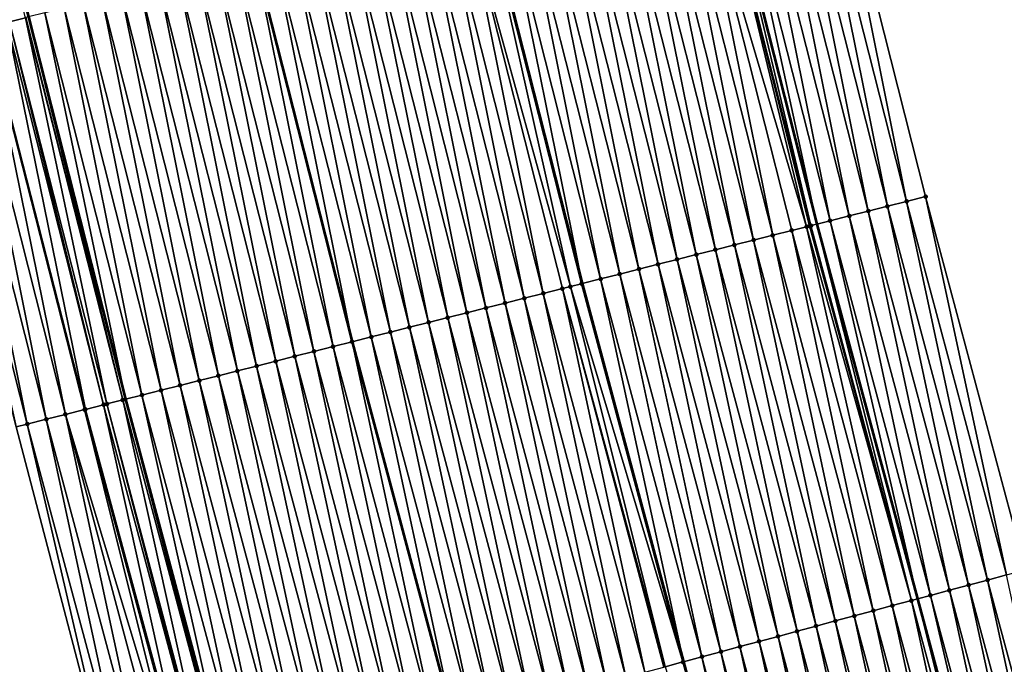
# Model space of a CAD drawing. Header units: feet. Extents: x 2010743 to 2022806, y 818705 to 837694.
# Tile 251 of 256: x 2011665 to 2011715, y 826833 to 826865. Entities that reach past the tile are written whole.
import ezdxf

# ---------------------------------------------------------------- set-up
doc = ezdxf.new("R2010")
doc.units = ezdxf.units.FT
doc.header["$MEASUREMENT"] = 0
for name, color, linetype, lineweight in [('EP_Travel Lane', 172, 'Continuous', 53), ('Road Shots', 141, 'Continuous', 100), ('STRIPING', 60, 'Continuous', 53)]:
    doc.layers.add(name, color=color, linetype=linetype, lineweight=lineweight)
doc.layers.add('I-77-MM17-21_NB-Surface-Border', color=7, linetype='Continuous')
doc.layers.add('I-77-MM17-21_NB-Surface-TIN', color=7, linetype='Continuous')

msp = doc.modelspace()

# ---------------------------------------------------------------- linework, layer by layer
at = {"layer": 'EP_Travel Lane'}
for points in [[(2011629.944, 827185.01, 307.612), (2011633.739, 827165.374, 307.692), (2011637.659, 827146.158, 307.79), (2011641.804, 827126.592, 307.878), (2011645.949, 827107.027, 307.952), (2011650.094, 827087.461, 308.005), (2011654.343, 827068.205, 308.069), (2011658.755, 827048.698, 308.168), (2011663.166, 827029.191, 308.301), (2011667.577, 827009.684, 308.413), (2011672.066, 826990.504, 308.543), (2011676.72, 826971.054, 308.692), (2011681.374, 826951.603, 308.812), (2011686.028, 826932.153, 308.937), (2011690.766, 826913.032, 309.066), (2011695.683, 826893.646, 309.207), (2011700.601, 826874.26, 309.296), (2011705.518, 826854.875, 309.43), (2011710.613, 826835.869, 309.57), (2011715.809, 826816.556, 309.724), (2011721.005, 826797.243, 309.898), (2011726.201, 826777.931, 310.083), (2011731.536, 826758.927, 310.227), (2011736.96, 826739.678, 310.427)], [(2011632.294, 827001.751, 309.817), (2011636.887, 826982.094, 309.949), (2011641.541, 826962.643, 310.071), (2011646.195, 826943.193, 310.185), (2011650.849, 826923.742, 310.303), (2011655.71, 826904.151, 310.447), (2011660.626, 826884.765, 310.59), (2011665.543, 826865.379, 310.73), (2011670.459, 826845.994, 310.892), (2011675.68, 826826.48, 311.008), (2011680.876, 826807.168, 311.16), (2011686.072, 826787.855, 311.318), (2011691.268, 826768.543, 311.483), (2011696.716, 826749.131, 311.624), (2011702.141, 826729.882, 311.831)]]:
    msp.add_polyline3d(points, dxfattribs=at)
at = {"layer": 'I-77-MM17-21_NB-Surface-Border', "color": 3, "linetype": 'Continuous', "lineweight": -3}
for points in [[(2011634.606, 827185.912, 307.44), (2011638.408, 827166.277, 307.495), (2011643.299, 827147.352, 307.569), (2011647.443, 827127.786, 307.65), (2011651.587, 827108.22, 307.729), (2011655.731, 827088.654, 307.831), (2011659.95, 827069.466, 307.927), (2011663.365, 827049.735, 308.039), (2011667.756, 827030.223, 308.135), (2011670.196, 827010.273, 308.303), (2011675.644, 826991.36, 308.422), (2011680.299, 826971.91, 308.562), (2011685.927, 826952.692, 308.625), (2011690.582, 826933.242, 308.735), (2011695.31, 826914.183, 308.854), (2011701.196, 826895.043, 308.969), (2011706.113, 826875.657, 309.056), (2011711.03, 826856.271, 309.201), (2011716.1, 826837.343, 309.366), (2011720.33, 826817.771, 309.541), (2011725.526, 826798.459, 309.729), (2011730.722, 826779.146, 309.93), (2011735.081, 826759.925, 310.12), (2011740.505, 826740.675, 310.332)], [(2011697.639, 826728.616, 312.031), (2011692.26, 826747.877, 311.817), (2011686.538, 826767.272, 311.689), (2011680.969, 826786.484, 311.535), (2011675.306, 826805.671, 311.399), (2011670.051, 826824.968, 311.269), (2011664.916, 826844.59, 311.146), (2011659.977, 826863.97, 311.008), (2011655.048, 826883.352, 310.875), (2011650.127, 826902.737, 310.721), (2011645.479, 826922.459, 310.556), (2011640.65, 826941.867, 310.397), (2011636.039, 826961.328, 310.274), (2011631.301, 826980.758, 310.149), (2011627.126, 827000.589, 310.004)]]:
    msp.add_polyline3d(points, dxfattribs=at)
at = {"layer": 'I-77-MM17-21_NB-Surface-TIN', "color": 128, "linetype": 'Continuous', "lineweight": -3}
for points in [[(2011664.579, 826865.135, 310.803), (2011665.389, 826865.34, 310.739), (2011660.436, 826884.717, 310.601)], [(2011709.091, 826855.78, 309.289), (2011705.144, 826875.411, 309.1), (2011704.174, 826875.166, 309.145)], [(2011710.06, 826856.026, 309.248), (2011706.113, 826875.657, 309.056), (2011705.144, 826875.411, 309.1)], [(2011709.091, 826855.78, 309.289), (2011710.06, 826856.026, 309.248), (2011705.144, 826875.411, 309.1)], [(2011710.06, 826856.026, 309.248), (2011711.03, 826856.271, 309.201), (2011706.113, 826875.657, 309.056)], [(2011707.152, 826855.289, 309.376), (2011703.205, 826874.92, 309.186), (2011702.235, 826874.675, 309.232)], [(2011708.122, 826855.534, 309.334), (2011704.174, 826875.166, 309.145), (2011703.205, 826874.92, 309.186)], [(2011707.152, 826855.289, 309.376), (2011708.122, 826855.534, 309.334), (2011703.205, 826874.92, 309.186)], [(2011708.122, 826855.534, 309.334), (2011709.091, 826855.78, 309.289), (2011704.174, 826875.166, 309.145)], [(2011701.266, 826874.429, 309.277), (2011700.601, 826874.26, 309.296), (2011705.518, 826854.875, 309.43)], [(2011706.183, 826855.043, 309.406), (2011702.235, 826874.675, 309.232), (2011701.266, 826874.429, 309.277)], [(2011706.183, 826855.043, 309.406), (2011701.266, 826874.429, 309.277), (2011705.518, 826854.875, 309.43)], [(2011706.183, 826855.043, 309.406), (2011707.152, 826855.289, 309.376), (2011702.235, 826874.675, 309.232)], [(2011703.275, 826854.307, 309.543), (2011699.327, 826873.938, 309.364), (2011698.358, 826873.692, 309.405)], [(2011704.993, 826854.742, 309.456), (2011700.297, 826874.183, 309.304), (2011699.327, 826873.938, 309.364)], [(2011703.275, 826854.307, 309.543), (2011704.244, 826854.552, 309.502), (2011699.327, 826873.938, 309.364)], [(2011704.244, 826854.552, 309.502), (2011704.993, 826854.742, 309.456), (2011699.327, 826873.938, 309.364)], [(2011705.214, 826854.798, 309.441), (2011700.601, 826874.26, 309.296), (2011700.297, 826874.183, 309.304)], [(2011704.993, 826854.742, 309.456), (2011705.144, 826854.78, 309.445), (2011700.297, 826874.183, 309.304)], [(2011705.144, 826854.78, 309.445), (2011705.214, 826854.798, 309.441), (2011700.297, 826874.183, 309.304)], [(2011705.214, 826854.798, 309.441), (2011705.518, 826854.875, 309.43), (2011700.601, 826874.26, 309.296)], [(2011701.336, 826853.816, 309.633), (2011697.389, 826873.447, 309.449), (2011696.419, 826873.201, 309.49)], [(2011702.305, 826854.061, 309.589), (2011698.358, 826873.692, 309.405), (2011697.389, 826873.447, 309.449)], [(2011701.336, 826853.816, 309.633), (2011702.305, 826854.061, 309.589), (2011697.389, 826873.447, 309.449)], [(2011702.305, 826854.061, 309.589), (2011703.275, 826854.307, 309.543), (2011698.358, 826873.692, 309.405)], [(2011699.397, 826853.324, 309.718), (2011695.45, 826872.956, 309.53), (2011694.48, 826872.71, 309.568)], [(2011700.367, 826853.57, 309.678), (2011696.419, 826873.201, 309.49), (2011695.45, 826872.956, 309.53)], [(2011699.397, 826853.324, 309.718), (2011700.367, 826853.57, 309.678), (2011695.45, 826872.956, 309.53)], [(2011700.367, 826853.57, 309.678), (2011701.336, 826853.816, 309.633), (2011696.419, 826873.201, 309.49)], [(2011697.458, 826852.833, 309.807), (2011693.511, 826872.465, 309.609), (2011692.542, 826872.219, 309.65)], [(2011698.428, 826853.079, 309.759), (2011694.48, 826872.71, 309.568), (2011693.511, 826872.465, 309.609)], [(2011697.458, 826852.833, 309.807), (2011698.428, 826853.079, 309.759), (2011693.511, 826872.465, 309.609)], [(2011698.428, 826853.079, 309.759), (2011699.397, 826853.324, 309.718), (2011694.48, 826872.71, 309.568)], [(2011695.52, 826852.342, 309.896), (2011691.572, 826871.973, 309.691), (2011690.603, 826871.728, 309.736)], [(2011696.489, 826852.588, 309.852), (2011692.542, 826872.219, 309.65), (2011691.572, 826871.973, 309.691)], [(2011695.52, 826852.342, 309.896), (2011696.489, 826852.588, 309.852), (2011691.572, 826871.973, 309.691)], [(2011696.489, 826852.588, 309.852), (2011697.458, 826852.833, 309.807), (2011692.542, 826872.219, 309.65)], [(2011689.634, 826871.482, 309.787), (2011688.701, 826871.246, 309.819), (2011693.618, 826851.861, 309.985)], [(2011694.55, 826852.097, 309.949), (2011690.603, 826871.728, 309.736), (2011689.634, 826871.482, 309.787)], [(2011694.55, 826852.097, 309.949), (2011689.634, 826871.482, 309.787), (2011693.618, 826851.861, 309.985)], [(2011694.55, 826852.097, 309.949), (2011695.52, 826852.342, 309.896), (2011690.603, 826871.728, 309.736)], [(2011691.642, 826851.36, 310.064), (2011687.695, 826870.991, 309.866), (2011686.725, 826870.746, 309.903)], [(2011693.012, 826851.707, 310.015), (2011688.664, 826871.237, 309.82), (2011687.695, 826870.991, 309.866)], [(2011691.642, 826851.36, 310.064), (2011692.611, 826851.606, 310.03), (2011687.695, 826870.991, 309.866)], [(2011692.611, 826851.606, 310.03), (2011693.012, 826851.707, 310.015), (2011687.695, 826870.991, 309.866)], [(2011693.581, 826851.851, 309.987), (2011688.701, 826871.246, 309.819), (2011688.664, 826871.237, 309.82)], [(2011693.012, 826851.707, 310.015), (2011693.581, 826851.851, 309.987), (2011688.664, 826871.237, 309.82)], [(2011693.581, 826851.851, 309.987), (2011693.618, 826851.861, 309.985), (2011688.701, 826871.246, 309.819)], [(2011689.703, 826850.869, 310.132), (2011685.756, 826870.5, 309.936), (2011684.787, 826870.254, 309.973)], [(2011690.673, 826851.114, 310.096), (2011686.725, 826870.746, 309.903), (2011685.756, 826870.5, 309.936)], [(2011689.703, 826850.869, 310.132), (2011690.673, 826851.114, 310.096), (2011685.756, 826870.5, 309.936)], [(2011690.673, 826851.114, 310.096), (2011691.642, 826851.36, 310.064), (2011686.725, 826870.746, 309.903)], [(2011687.765, 826850.378, 310.209), (2011683.817, 826870.009, 310.011), (2011682.848, 826869.763, 310.054)], [(2011688.734, 826850.623, 310.169), (2011684.787, 826870.254, 309.973), (2011683.817, 826870.009, 310.011)], [(2011687.765, 826850.378, 310.209), (2011688.734, 826850.623, 310.169), (2011683.817, 826870.009, 310.011)], [(2011688.734, 826850.623, 310.169), (2011689.703, 826850.869, 310.132), (2011684.787, 826870.254, 309.973)], [(2011685.826, 826849.887, 310.277), (2011681.879, 826869.518, 310.084), (2011680.909, 826869.272, 310.122)], [(2011686.795, 826850.132, 310.241), (2011682.848, 826869.763, 310.054), (2011681.879, 826869.518, 310.084)], [(2011685.826, 826849.887, 310.277), (2011686.795, 826850.132, 310.241), (2011681.879, 826869.518, 310.084)], [(2011686.795, 826850.132, 310.241), (2011687.765, 826850.378, 310.209), (2011682.848, 826869.763, 310.054)], [(2011683.887, 826849.395, 310.362), (2011679.94, 826869.027, 310.163), (2011678.97, 826868.781, 310.205)], [(2011684.856, 826849.641, 310.319), (2011680.909, 826869.272, 310.122), (2011679.94, 826869.027, 310.163)], [(2011683.887, 826849.395, 310.362), (2011684.856, 826849.641, 310.319), (2011679.94, 826869.027, 310.163)], [(2011684.856, 826849.641, 310.319), (2011685.826, 826849.887, 310.277), (2011680.909, 826869.272, 310.122)], [(2011678.001, 826868.536, 310.253), (2011677.032, 826868.29, 310.288), (2011681.948, 826848.904, 310.441)], [(2011682.918, 826849.15, 310.408), (2011678.97, 826868.781, 310.205), (2011678.001, 826868.536, 310.253)], [(2011682.918, 826849.15, 310.408), (2011678.001, 826868.536, 310.253), (2011681.948, 826848.904, 310.441)], [(2011682.918, 826849.15, 310.408), (2011683.887, 826849.395, 310.362), (2011678.97, 826868.781, 310.205)], [(2011680.01, 826848.413, 310.523), (2011676.062, 826868.044, 310.328), (2011675.093, 826867.799, 310.365)], [(2011680.979, 826848.659, 310.484), (2011677.032, 826868.29, 310.288), (2011676.062, 826868.044, 310.328)], [(2011680.01, 826848.413, 310.523), (2011680.979, 826848.659, 310.484), (2011676.062, 826868.044, 310.328)], [(2011680.979, 826848.659, 310.484), (2011681.948, 826848.904, 310.441), (2011677.032, 826868.29, 310.288)], [(2011678.071, 826847.922, 310.603), (2011674.123, 826867.553, 310.405), (2011673.154, 826867.308, 310.447)], [(2011679.04, 826848.168, 310.563), (2011675.093, 826867.799, 310.365), (2011674.123, 826867.553, 310.405)], [(2011678.071, 826847.922, 310.603), (2011679.04, 826848.168, 310.563), (2011674.123, 826867.553, 310.405)], [(2011679.04, 826848.168, 310.563), (2011680.01, 826848.413, 310.523), (2011675.093, 826867.799, 310.365)], [(2011676.132, 826847.431, 310.679), (2011672.185, 826867.062, 310.486), (2011671.215, 826866.816, 310.523)], [(2011677.101, 826847.676, 310.637), (2011673.154, 826867.308, 310.447), (2011672.185, 826867.062, 310.486)], [(2011676.132, 826847.431, 310.679), (2011677.101, 826847.676, 310.637), (2011672.185, 826867.062, 310.486)], [(2011677.101, 826847.676, 310.637), (2011678.071, 826847.922, 310.603), (2011673.154, 826867.308, 310.447)], [(2011674.193, 826846.94, 310.748), (2011670.246, 826866.571, 310.555), (2011669.277, 826866.325, 310.592)], [(2011675.163, 826847.185, 310.71), (2011671.215, 826866.816, 310.523), (2011670.246, 826866.571, 310.555)], [(2011674.193, 826846.94, 310.748), (2011675.163, 826847.185, 310.71), (2011670.246, 826866.571, 310.555)], [(2011675.163, 826847.185, 310.71), (2011676.132, 826847.431, 310.679), (2011671.215, 826866.816, 310.523)], [(2011672.255, 826846.449, 310.833), (2011668.307, 826866.08, 310.635), (2011667.338, 826865.834, 310.678)], [(2011673.224, 826846.694, 310.789), (2011669.277, 826866.325, 310.592), (2011668.307, 826866.08, 310.635)], [(2011672.255, 826846.449, 310.833), (2011673.224, 826846.694, 310.789), (2011668.307, 826866.08, 310.635)], [(2011673.224, 826846.694, 310.789), (2011674.193, 826846.94, 310.748), (2011669.277, 826866.325, 310.592)], [(2011665.544, 826865.38, 310.73), (2011670.459, 826845.994, 310.892), (2011666.368, 826865.589, 310.714)], [(2011671.285, 826846.203, 310.865), (2011667.338, 826865.834, 310.678), (2011666.368, 826865.589, 310.714)], [(2011671.285, 826846.203, 310.865), (2011666.368, 826865.589, 310.714), (2011670.459, 826845.994, 310.892)], [(2011671.285, 826846.203, 310.865), (2011672.255, 826846.449, 310.833), (2011667.338, 826865.834, 310.678)], [(2011668.426, 826845.478, 310.982), (2011664.43, 826865.097, 310.802), (2011663.46, 826864.852, 310.832)], [(2011669.346, 826845.712, 310.945), (2011664.579, 826865.135, 310.803), (2011664.43, 826865.097, 310.802)], [(2011668.426, 826845.478, 310.982), (2011669.346, 826845.712, 310.945), (2011664.43, 826865.097, 310.802)], [(2011669.513, 826845.754, 310.943), (2011665.389, 826865.34, 310.739), (2011664.579, 826865.135, 310.803)], [(2011669.346, 826845.712, 310.945), (2011669.513, 826845.754, 310.943), (2011664.579, 826865.135, 310.803)], [(2011670.314, 826845.957, 310.897), (2011665.399, 826865.343, 310.739), (2011665.389, 826865.34, 310.739)], [(2011669.513, 826845.754, 310.943), (2011670.314, 826845.957, 310.897), (2011665.389, 826865.34, 310.739)], [(2011670.316, 826845.957, 310.897), (2011665.543, 826865.379, 310.73), (2011665.399, 826865.343, 310.739)], [(2011670.314, 826845.957, 310.897), (2011670.316, 826845.957, 310.897), (2011665.399, 826865.343, 310.739)], [(2011665.544, 826865.38, 310.73), (2011665.543, 826865.379, 310.73), (2011670.459, 826845.994, 310.892)], [(2011670.316, 826845.957, 310.897), (2011670.459, 826845.994, 310.892), (2011665.543, 826865.379, 310.73)], [(2011666.438, 826844.975, 311.083), (2011662.491, 826864.606, 310.899), (2011661.522, 826864.361, 310.939)], [(2011667.408, 826845.221, 311.044), (2011663.416, 826864.841, 310.836), (2011662.491, 826864.606, 310.899)], [(2011666.438, 826844.975, 311.083), (2011667.408, 826845.221, 311.044), (2011662.491, 826864.606, 310.899)], [(2011668.377, 826845.466, 310.985), (2011663.46, 826864.852, 310.832), (2011663.416, 826864.841, 310.836)], [(2011667.408, 826845.221, 311.044), (2011668.377, 826845.466, 310.985), (2011663.416, 826864.841, 310.836)], [(2011668.377, 826845.466, 310.985), (2011668.426, 826845.478, 310.982), (2011663.46, 826864.852, 310.832)], [(2011665.469, 826844.73, 311.124), (2011661.522, 826864.361, 310.939), (2011660.552, 826864.115, 310.983)], [(2011665.469, 826844.73, 311.124), (2011660.552, 826864.115, 310.983), (2011664.916, 826844.59, 311.146)], [(2011665.469, 826844.73, 311.124), (2011666.438, 826844.975, 311.083), (2011661.522, 826864.361, 310.939)], [(2011714.168, 826836.824, 309.455), (2011710.06, 826856.026, 309.248), (2011709.091, 826855.78, 309.289)], [(2011715.134, 826837.084, 309.414), (2011711.03, 826856.271, 309.201), (2011710.06, 826856.026, 309.248)], [(2011714.168, 826836.824, 309.455), (2011715.134, 826837.084, 309.414), (2011710.06, 826856.026, 309.248)], [(2011715.134, 826837.084, 309.414), (2011716.1, 826837.343, 309.366), (2011711.03, 826856.271, 309.201)], [(2011712.237, 826836.305, 309.517), (2011708.122, 826855.534, 309.334), (2011707.152, 826855.289, 309.376)], [(2011713.203, 826836.565, 309.486), (2011709.091, 826855.78, 309.289), (2011708.122, 826855.534, 309.334)], [(2011712.237, 826836.305, 309.517), (2011713.203, 826836.565, 309.486), (2011708.122, 826855.534, 309.334)], [(2011713.203, 826836.565, 309.486), (2011714.168, 826836.824, 309.455), (2011709.091, 826855.78, 309.289)], [(2011706.183, 826855.043, 309.406), (2011705.518, 826854.875, 309.43), (2011710.613, 826835.869, 309.57)], [(2011711.271, 826836.046, 309.55), (2011707.152, 826855.289, 309.376), (2011706.183, 826855.043, 309.406)], [(2011711.271, 826836.046, 309.55), (2011706.183, 826855.043, 309.406), (2011710.613, 826835.869, 309.57)], [(2011711.271, 826836.046, 309.55), (2011712.237, 826836.305, 309.517), (2011707.152, 826855.289, 309.376)], [(2011708.374, 826835.267, 309.678), (2011704.244, 826854.552, 309.502), (2011703.275, 826854.307, 309.543)], [(2011709.34, 826835.526, 309.631), (2011704.993, 826854.742, 309.456), (2011704.244, 826854.552, 309.502)], [(2011708.374, 826835.267, 309.678), (2011709.34, 826835.526, 309.631), (2011704.244, 826854.552, 309.502)], [(2011710.305, 826835.786, 309.58), (2011705.144, 826854.78, 309.445), (2011704.993, 826854.742, 309.456)], [(2011709.34, 826835.526, 309.631), (2011710.305, 826835.786, 309.58), (2011704.993, 826854.742, 309.456)], [(2011710.305, 826835.786, 309.58), (2011705.214, 826854.798, 309.441), (2011705.144, 826854.78, 309.445)], [(2011710.305, 826835.786, 309.58), (2011705.518, 826854.875, 309.43), (2011705.214, 826854.798, 309.441)], [(2011710.305, 826835.786, 309.58), (2011710.613, 826835.869, 309.57), (2011705.518, 826854.875, 309.43)], [(2011706.442, 826834.748, 309.758), (2011702.305, 826854.061, 309.589), (2011701.336, 826853.816, 309.633)], [(2011707.408, 826835.007, 309.721), (2011703.275, 826854.307, 309.543), (2011702.305, 826854.061, 309.589)], [(2011706.442, 826834.748, 309.758), (2011707.408, 826835.007, 309.721), (2011702.305, 826854.061, 309.589)], [(2011707.408, 826835.007, 309.721), (2011708.374, 826835.267, 309.678), (2011703.275, 826854.307, 309.543)], [(2011704.511, 826834.229, 309.836), (2011700.367, 826853.57, 309.678), (2011699.397, 826853.324, 309.718)], [(2011705.477, 826834.488, 309.797), (2011701.336, 826853.816, 309.633), (2011700.367, 826853.57, 309.678)], [(2011704.511, 826834.229, 309.836), (2011705.477, 826834.488, 309.797), (2011700.367, 826853.57, 309.678)], [(2011705.477, 826834.488, 309.797), (2011706.442, 826834.748, 309.758), (2011701.336, 826853.816, 309.633)], [(2011702.58, 826833.71, 309.922), (2011698.428, 826853.079, 309.759), (2011697.458, 826852.833, 309.807)], [(2011703.545, 826833.969, 309.876), (2011699.397, 826853.324, 309.718), (2011698.428, 826853.079, 309.759)], [(2011702.58, 826833.71, 309.922), (2011703.545, 826833.969, 309.876), (2011698.428, 826853.079, 309.759)], [(2011703.545, 826833.969, 309.876), (2011704.511, 826834.229, 309.836), (2011699.397, 826853.324, 309.718)], [(2011700.648, 826833.191, 310.001), (2011696.489, 826852.588, 309.852), (2011695.52, 826852.342, 309.896)], [(2011701.614, 826833.45, 309.964), (2011697.458, 826852.833, 309.807), (2011696.489, 826852.588, 309.852)], [(2011700.648, 826833.191, 310.001), (2011701.614, 826833.45, 309.964), (2011696.489, 826852.588, 309.852)], [(2011701.614, 826833.45, 309.964), (2011702.58, 826833.71, 309.922), (2011697.458, 826852.833, 309.807)], [(2011694.55, 826852.097, 309.949), (2011693.618, 826851.861, 309.985), (2011698.756, 826832.682, 310.122)], [(2011699.682, 826832.931, 310.059), (2011695.52, 826852.342, 309.896), (2011694.55, 826852.097, 309.949)], [(2011699.682, 826832.931, 310.059), (2011694.55, 826852.097, 309.949), (2011698.756, 826832.682, 310.122)], [(2011699.682, 826832.931, 310.059), (2011700.648, 826833.191, 310.001), (2011695.52, 826852.342, 309.896)], [(2011696.785, 826832.153, 310.202), (2011692.611, 826851.606, 310.03), (2011691.642, 826851.36, 310.064)], [(2011697.818, 826832.431, 310.172), (2011693.012, 826851.707, 310.015), (2011692.611, 826851.606, 310.03)], [(2011696.785, 826832.153, 310.202), (2011697.751, 826832.412, 310.174), (2011692.611, 826851.606, 310.03)], [(2011697.751, 826832.412, 310.174), (2011697.818, 826832.431, 310.172), (2011692.611, 826851.606, 310.03)], [(2011698.717, 826832.672, 310.125), (2011693.581, 826851.851, 309.987), (2011693.012, 826851.707, 310.015)], [(2011697.818, 826832.431, 310.172), (2011698.717, 826832.672, 310.125), (2011693.012, 826851.707, 310.015)], [(2011698.717, 826832.672, 310.125), (2011693.618, 826851.861, 309.985), (2011693.581, 826851.851, 309.987)], [(2011698.717, 826832.672, 310.125), (2011698.756, 826832.682, 310.122), (2011693.618, 826851.861, 309.985)], [(2011694.854, 826831.634, 310.27), (2011690.673, 826851.114, 310.096), (2011689.703, 826850.869, 310.132)], [(2011695.819, 826831.893, 310.234), (2011691.642, 826851.36, 310.064), (2011690.673, 826851.114, 310.096)], [(2011694.854, 826831.634, 310.27), (2011695.819, 826831.893, 310.234), (2011690.673, 826851.114, 310.096)], [(2011695.819, 826831.893, 310.234), (2011696.785, 826832.153, 310.202), (2011691.642, 826851.36, 310.064)], [(2011692.922, 826831.115, 310.347), (2011688.734, 826850.623, 310.169), (2011687.765, 826850.378, 310.209)], [(2011693.888, 826831.374, 310.308), (2011689.703, 826850.869, 310.132), (2011688.734, 826850.623, 310.169)], [(2011692.922, 826831.115, 310.347), (2011693.888, 826831.374, 310.308), (2011688.734, 826850.623, 310.169)], [(2011693.888, 826831.374, 310.308), (2011694.854, 826831.634, 310.27), (2011689.703, 826850.869, 310.132)], [(2011690.991, 826830.595, 310.418), (2011686.795, 826850.132, 310.241), (2011685.826, 826849.887, 310.277)], [(2011691.956, 826830.855, 310.382), (2011687.765, 826850.378, 310.209), (2011686.795, 826850.132, 310.241)], [(2011690.991, 826830.595, 310.418), (2011691.956, 826830.855, 310.382), (2011686.795, 826850.132, 310.241)], [(2011691.956, 826830.855, 310.382), (2011692.922, 826831.115, 310.347), (2011687.765, 826850.378, 310.209)], [(2011689.059, 826830.076, 310.494), (2011684.856, 826849.641, 310.319), (2011683.887, 826849.395, 310.362)], [(2011690.025, 826830.336, 310.454), (2011685.826, 826849.887, 310.277), (2011684.856, 826849.641, 310.319)], [(2011689.059, 826830.076, 310.494), (2011690.025, 826830.336, 310.454), (2011684.856, 826849.641, 310.319)], [(2011690.025, 826830.336, 310.454), (2011690.991, 826830.595, 310.418), (2011685.826, 826849.887, 310.277)], [(2011682.918, 826849.15, 310.408), (2011681.948, 826848.904, 310.441), (2011687.128, 826829.557, 310.573)], [(2011688.093, 826829.817, 310.541), (2011683.887, 826849.395, 310.362), (2011682.918, 826849.15, 310.408)], [(2011688.093, 826829.817, 310.541), (2011682.918, 826849.15, 310.408), (2011687.128, 826829.557, 310.573)], [(2011688.093, 826829.817, 310.541), (2011689.059, 826830.076, 310.494), (2011683.887, 826849.395, 310.362)], [(2011684.231, 826828.779, 310.691), (2011680.01, 826848.413, 310.523), (2011679.04, 826848.168, 310.563)], [(2011685.196, 826829.038, 310.65), (2011680.979, 826848.659, 310.484), (2011680.01, 826848.413, 310.523)], [(2011684.231, 826828.779, 310.691), (2011685.196, 826829.038, 310.65), (2011680.01, 826848.413, 310.523)], [(2011686.162, 826829.298, 310.615), (2011681.948, 826848.904, 310.441), (2011680.979, 826848.659, 310.484)], [(2011685.196, 826829.038, 310.65), (2011686.162, 826829.298, 310.615), (2011680.979, 826848.659, 310.484)], [(2011686.162, 826829.298, 310.615), (2011687.128, 826829.557, 310.573), (2011681.948, 826848.904, 310.441)], [(2011682.299, 826828.26, 310.768), (2011678.071, 826847.922, 310.603), (2011677.101, 826847.676, 310.637)], [(2011683.265, 826828.519, 310.731), (2011679.04, 826848.168, 310.563), (2011678.071, 826847.922, 310.603)], [(2011682.299, 826828.26, 310.768), (2011683.265, 826828.519, 310.731), (2011678.071, 826847.922, 310.603)], [(2011683.265, 826828.519, 310.731), (2011684.231, 826828.779, 310.691), (2011679.04, 826848.168, 310.563)], [(2011680.368, 826827.74, 310.84), (2011676.132, 826847.431, 310.679), (2011675.163, 826847.185, 310.71)], [(2011681.333, 826828, 310.805), (2011677.101, 826847.676, 310.637), (2011676.132, 826847.431, 310.679)], [(2011680.368, 826827.74, 310.84), (2011681.333, 826828, 310.805), (2011676.132, 826847.431, 310.679)], [(2011681.333, 826828, 310.805), (2011682.299, 826828.26, 310.768), (2011677.101, 826847.676, 310.637)], [(2011678.436, 826827.221, 310.912), (2011674.193, 826846.94, 310.748), (2011673.224, 826846.694, 310.789)], [(2011679.402, 826827.481, 310.875), (2011675.163, 826847.185, 310.71), (2011674.193, 826846.94, 310.748)], [(2011678.436, 826827.221, 310.912), (2011679.402, 826827.481, 310.875), (2011674.193, 826846.94, 310.748)], [(2011679.402, 826827.481, 310.875), (2011680.368, 826827.74, 310.84), (2011675.163, 826847.185, 310.71)], [(2011676.505, 826826.702, 310.983), (2011672.255, 826846.449, 310.833), (2011671.285, 826846.203, 310.865)], [(2011677.47, 826826.962, 310.956), (2011673.224, 826846.694, 310.789), (2011672.255, 826846.449, 310.833)], [(2011676.505, 826826.702, 310.983), (2011677.47, 826826.962, 310.956), (2011672.255, 826846.449, 310.833)], [(2011677.47, 826826.962, 310.956), (2011678.436, 826827.221, 310.912), (2011673.224, 826846.694, 310.789)], [(2011674.682, 826826.213, 311.075), (2011670.314, 826845.957, 310.897), (2011669.513, 826845.754, 310.943)], [(2011674.682, 826826.213, 311.075), (2011675.539, 826826.443, 311.013), (2011670.314, 826845.957, 310.897)], [(2011675.539, 826826.443, 311.013), (2011670.316, 826845.957, 310.897), (2011670.314, 826845.957, 310.897)], [(2011675.539, 826826.443, 311.013), (2011670.459, 826845.994, 310.892), (2011670.316, 826845.957, 310.897)], [(2011671.285, 826846.203, 310.865), (2011670.459, 826845.994, 310.892), (2011675.68, 826826.48, 311.008)], [(2011675.545, 826826.444, 311.013), (2011675.68, 826826.48, 311.008), (2011670.459, 826845.994, 310.892)], [(2011675.539, 826826.443, 311.013), (2011675.545, 826826.444, 311.013), (2011670.459, 826845.994, 310.892)], [(2011676.505, 826826.702, 310.983), (2011671.285, 826846.203, 310.865), (2011675.68, 826826.48, 311.008)], [(2011673.252, 826825.828, 311.138), (2011668.377, 826845.466, 310.985), (2011667.408, 826845.221, 311.044)], [(2011673.608, 826825.924, 311.111), (2011668.426, 826845.478, 310.982), (2011668.377, 826845.466, 310.985)], [(2011673.252, 826825.828, 311.138), (2011673.608, 826825.924, 311.111), (2011668.377, 826845.466, 310.985)], [(2011673.693, 826825.947, 311.106), (2011669.346, 826845.712, 310.945), (2011668.426, 826845.478, 310.982)], [(2011673.608, 826825.924, 311.111), (2011673.693, 826825.947, 311.106), (2011668.426, 826845.478, 310.982)], [(2011674.573, 826826.183, 311.076), (2011669.513, 826845.754, 310.943), (2011669.346, 826845.712, 310.945)], [(2011673.693, 826825.947, 311.106), (2011674.573, 826826.183, 311.076), (2011669.346, 826845.712, 310.945)], [(2011674.573, 826826.183, 311.076), (2011674.682, 826826.213, 311.075), (2011669.513, 826845.754, 310.943)], [(2011670.71, 826825.145, 311.244), (2011666.438, 826844.975, 311.083), (2011665.469, 826844.73, 311.124)], [(2011671.676, 826825.405, 311.205), (2011667.408, 826845.221, 311.044), (2011666.438, 826844.975, 311.083)], [(2011670.71, 826825.145, 311.244), (2011671.676, 826825.405, 311.205), (2011666.438, 826844.975, 311.083)], [(2011671.676, 826825.405, 311.205), (2011672.642, 826825.664, 311.169), (2011667.408, 826845.221, 311.044)], [(2011672.642, 826825.664, 311.169), (2011673.252, 826825.828, 311.138), (2011667.408, 826845.221, 311.044)], [(2011670.051, 826824.968, 311.269), (2011665.469, 826844.73, 311.124), (2011664.916, 826844.59, 311.146)], [(2011670.71, 826825.145, 311.244), (2011665.469, 826844.73, 311.124), (2011670.051, 826824.968, 311.269)], [(2011719.364, 826817.512, 309.585), (2011715.134, 826837.084, 309.414), (2011714.168, 826836.824, 309.455)], [(2011717.433, 826816.992, 309.668), (2011713.203, 826836.565, 309.486), (2011712.237, 826836.305, 309.517)], [(2011718.399, 826817.252, 309.629), (2011714.168, 826836.824, 309.455), (2011713.203, 826836.565, 309.486)], [(2011717.433, 826816.992, 309.668), (2011718.399, 826817.252, 309.629), (2011713.203, 826836.565, 309.486)], [(2011718.399, 826817.252, 309.629), (2011719.364, 826817.512, 309.585), (2011714.168, 826836.824, 309.455)], [(2011711.271, 826836.046, 309.55), (2011710.613, 826835.869, 309.57), (2011715.809, 826816.556, 309.724)], [(2011716.467, 826816.733, 309.7), (2011712.237, 826836.305, 309.517), (2011711.271, 826836.046, 309.55)], [(2011716.467, 826816.733, 309.7), (2011711.271, 826836.046, 309.55), (2011715.809, 826816.556, 309.724)], [(2011716.467, 826816.733, 309.7), (2011717.433, 826816.992, 309.668), (2011712.237, 826836.305, 309.517)], [(2011713.57, 826815.954, 309.818), (2011709.34, 826835.526, 309.631), (2011708.374, 826835.267, 309.678)], [(2011714.536, 826816.214, 309.777), (2011710.305, 826835.786, 309.58), (2011709.34, 826835.526, 309.631)], [(2011713.57, 826815.954, 309.818), (2011714.536, 826816.214, 309.777), (2011709.34, 826835.526, 309.631)], [(2011715.501, 826816.473, 309.735), (2011710.613, 826835.869, 309.57), (2011710.305, 826835.786, 309.58)], [(2011714.536, 826816.214, 309.777), (2011715.501, 826816.473, 309.735), (2011710.305, 826835.786, 309.58)], [(2011715.501, 826816.473, 309.735), (2011715.809, 826816.556, 309.724), (2011710.613, 826835.869, 309.57)], [(2011711.639, 826815.435, 309.896), (2011707.408, 826835.007, 309.721), (2011706.442, 826834.748, 309.758)], [(2011712.604, 826815.695, 309.858), (2011708.374, 826835.267, 309.678), (2011707.408, 826835.007, 309.721)], [(2011711.639, 826815.435, 309.896), (2011712.604, 826815.695, 309.858), (2011707.408, 826835.007, 309.721)], [(2011712.604, 826815.695, 309.858), (2011713.57, 826815.954, 309.818), (2011708.374, 826835.267, 309.678)], [(2011709.707, 826814.916, 309.972), (2011705.477, 826834.488, 309.797), (2011704.511, 826834.229, 309.836)], [(2011710.673, 826815.176, 309.934), (2011706.442, 826834.748, 309.758), (2011705.477, 826834.488, 309.797)], [(2011709.707, 826814.916, 309.972), (2011710.673, 826815.176, 309.934), (2011705.477, 826834.488, 309.797)], [(2011710.673, 826815.176, 309.934), (2011711.639, 826815.435, 309.896), (2011706.442, 826834.748, 309.758)], [(2011707.776, 826814.397, 310.049), (2011703.545, 826833.969, 309.876), (2011702.58, 826833.71, 309.922)], [(2011708.741, 826814.657, 310.011), (2011704.511, 826834.229, 309.836), (2011703.545, 826833.969, 309.876)], [(2011707.776, 826814.397, 310.049), (2011708.741, 826814.657, 310.011), (2011703.545, 826833.969, 309.876)], [(2011708.741, 826814.657, 310.011), (2011709.707, 826814.916, 309.972), (2011704.511, 826834.229, 309.836)], [(2011705.844, 826813.878, 310.132), (2011701.614, 826833.45, 309.964), (2011700.648, 826833.191, 310.001)], [(2011706.81, 826814.137, 310.091), (2011702.58, 826833.71, 309.922), (2011701.614, 826833.45, 309.964)], [(2011705.844, 826813.878, 310.132), (2011706.81, 826814.137, 310.091), (2011701.614, 826833.45, 309.964)], [(2011706.81, 826814.137, 310.091), (2011707.776, 826814.397, 310.049), (2011702.58, 826833.71, 309.922)], [(2011699.682, 826832.931, 310.059), (2011698.756, 826832.682, 310.122), (2011703.952, 826813.369, 310.215)], [(2011704.878, 826813.618, 310.178), (2011700.648, 826833.191, 310.001), (2011699.682, 826832.931, 310.059)], [(2011704.878, 826813.618, 310.178), (2011699.682, 826832.931, 310.059), (2011703.952, 826813.369, 310.215)], [(2011704.878, 826813.618, 310.178), (2011705.844, 826813.878, 310.132), (2011700.648, 826833.191, 310.001)], [(2011703.913, 826813.359, 310.216), (2011698.717, 826832.672, 310.125), (2011697.818, 826832.431, 310.172)], [(2011703.913, 826813.359, 310.216), (2011698.756, 826832.682, 310.122), (2011698.717, 826832.672, 310.125)], [(2011703.913, 826813.359, 310.216), (2011703.952, 826813.369, 310.215), (2011698.756, 826832.682, 310.122)]]:
    msp.add_3dface(points, dxfattribs=at)
at = {"layer": 'Road Shots', "lineweight": 100}
for p in [(2011710.06, 826856.026, 309.248), (2011711.03, 826856.271, 309.201), (2011708.122, 826855.534, 309.334), (2011709.091, 826855.78, 309.289), (2011706.183, 826855.043, 309.406), (2011707.152, 826855.289, 309.376), (2011704.244, 826854.552, 309.502), (2011704.993, 826854.742, 309.456), (2011705.144, 826854.78, 309.445), (2011705.214, 826854.798, 309.441), (2011702.305, 826854.061, 309.589), (2011703.275, 826854.307, 309.543), (2011700.367, 826853.57, 309.678), (2011701.336, 826853.816, 309.633), (2011698.428, 826853.079, 309.759), (2011699.397, 826853.324, 309.718), (2011696.489, 826852.588, 309.852), (2011697.458, 826852.833, 309.807), (2011694.55, 826852.097, 309.949), (2011695.52, 826852.342, 309.896), (2011692.611, 826851.606, 310.03), (2011693.012, 826851.707, 310.015), (2011693.581, 826851.851, 309.987), (2011690.673, 826851.114, 310.096), (2011691.642, 826851.36, 310.064), (2011688.734, 826850.623, 310.169), (2011689.703, 826850.869, 310.132), (2011686.795, 826850.132, 310.241), (2011687.765, 826850.378, 310.209), (2011684.856, 826849.641, 310.319), (2011685.826, 826849.887, 310.277), (2011682.918, 826849.15, 310.408), (2011683.887, 826849.395, 310.362), (2011680.01, 826848.413, 310.523), (2011680.979, 826848.659, 310.484), (2011681.948, 826848.904, 310.441), (2011678.071, 826847.922, 310.603), (2011679.04, 826848.168, 310.563), (2011676.132, 826847.431, 310.679), (2011677.101, 826847.676, 310.637), (2011674.193, 826846.94, 310.748), (2011675.163, 826847.185, 310.71), (2011672.255, 826846.449, 310.833), (2011673.224, 826846.694, 310.789), (2011670.314, 826845.957, 310.897), (2011670.316, 826845.957, 310.897), (2011671.285, 826846.203, 310.865), (2011668.377, 826845.466, 310.985), (2011668.426, 826845.478, 310.982), (2011669.346, 826845.712, 310.945), (2011669.513, 826845.754, 310.943), (2011666.438, 826844.975, 311.083), (2011667.408, 826845.221, 311.044), (2011665.469, 826844.73, 311.124), (2011713.203, 826836.565, 309.486), (2011714.168, 826836.824, 309.455), (2011711.271, 826836.046, 309.55), (2011712.237, 826836.305, 309.517), (2011709.34, 826835.526, 309.631), (2011710.305, 826835.786, 309.58), (2011707.408, 826835.007, 309.721), (2011708.374, 826835.267, 309.678), (2011705.477, 826834.488, 309.797), (2011706.442, 826834.748, 309.758), (2011703.545, 826833.969, 309.876), (2011704.511, 826834.229, 309.836), (2011701.614, 826833.45, 309.964), (2011702.58, 826833.71, 309.922), (2011699.682, 826832.931, 310.059), (2011700.648, 826833.191, 310.001), (2011698.717, 826832.672, 310.125)]:
    msp.add_point(p, dxfattribs=at)
at = {"layer": 'STRIPING'}
for points in [[(2011655.606, 827006.992, 308.879), (2011660.126, 826987.65, 309.004), (2011664.78, 826968.199, 309.137), (2011669.434, 826948.749, 309.27), (2011674.088, 826929.298, 309.403), (2011678.867, 826910.017, 309.537), (2011683.784, 826890.632, 309.68), (2011688.701, 826871.246, 309.819), (2011693.618, 826851.861, 309.985), (2011698.756, 826832.682, 310.122), (2011703.952, 826813.369, 310.215), (2011709.148, 826794.057, 310.365), (2011714.344, 826774.744, 310.539), (2011719.717, 826755.602, 310.674), (2011725.141, 826736.352, 310.863)], [(2011643.854, 827004.35, 309.361), (2011648.412, 826984.849, 309.486), (2011653.067, 826965.399, 309.612), (2011657.722, 826945.949, 309.731), (2011662.377, 826926.498, 309.865), (2011667.198, 826907.061, 310.009), (2011672.115, 826887.676, 310.145), (2011677.032, 826868.29, 310.288), (2011681.948, 826848.904, 310.441), (2011687.128, 826829.557, 310.573), (2011692.324, 826810.245, 310.701), (2011697.52, 826790.932, 310.856), (2011702.716, 826771.619, 311.021), (2011708.127, 826752.341, 311.159), (2011713.551, 826733.092, 311.356)]]:
    msp.add_polyline3d(points, dxfattribs=at)

doc.saveas('drawing.dxf')
